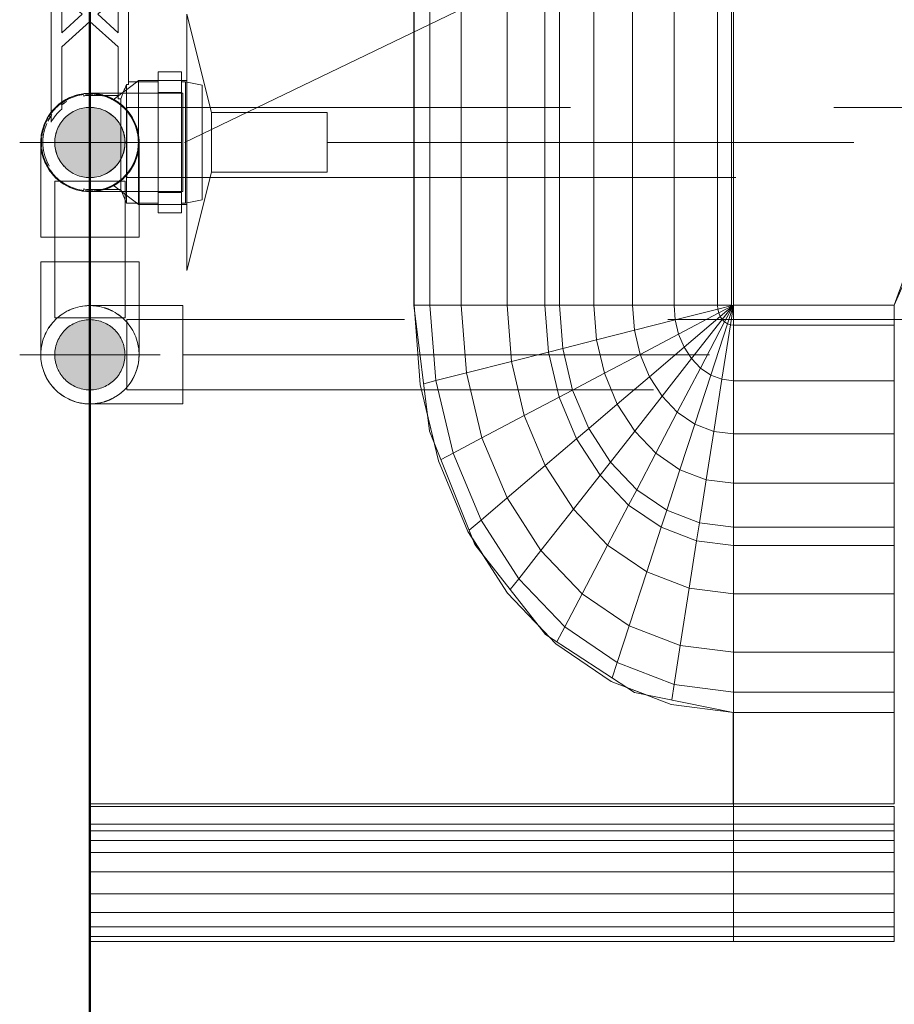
# Model space of a CAD drawing. Header units: millimetres. Extents: x 26623 to 48924, y 4737 to 39091.
# Tile 12 of 91: x 27403 to 27652, y 35551 to 35832. Entities that reach past the tile are written whole.
import ezdxf

# ---------------------------------------------------------------- set-up
doc = ezdxf.new("R2010")
doc.units = ezdxf.units.MM
for name, pattern in [('ADSK_Осевая', [700, 500, -100, 0, -100]), ('ADSK_Скрыто', [300, 150, -150]), ('ADSK_Штриховая_ш3 п1_5', [225, 150, -75])]:
    doc.linetypes.add(name, pattern=pattern)
for name, color, linetype, lineweight in [('A-DETL-____-HDLN', 90, 'ADSK_Скрыто', 9), ('A-DETL-____-MBND', 5, 'ADSK_Штриховая_ш3 п1_5', 20), ('A-PART-____-MCUT', 2, 'Continuous', 50), ('A-PART-____-OTLN', 2, 'Continuous', 20), ('A-WALL-____-MCUT', 113, 'Continuous', 50), ('A-WALL-____-OTLN', 113, 'Continuous', 20), ('M-EQPM-____-OTLN', 50, 'Continuous', 20), ('P-PIPE-____-CNTR', 3, 'ADSK_Осевая', 20), ('P-PIPE-____-IDEN', 2, 'Continuous', 20), ('P-PIPE-____-OTLN', 3, 'Continuous', 20)]:
    doc.layers.add(name, color=color, linetype=linetype, lineweight=lineweight)

# ---------------------------------------------------------------- blocks, each defined once
blk = doc.blocks.new('Прямая форма - Masonry Block - Structural-612727-В_Этаж 03_Водопровод')
at = {"layer": 'A-WALL-____-MCUT', "color": 9}
blk.add_line((4120, 400), (2381.5, 400), dxfattribs=at)
blk = doc.blocks.new('Прямая форма - SW - 004-612731-В_Этаж 03_Водопровод')
blk.add_blockref('Прямая форма - Masonry Block - Structural-612727-В_Этаж 03_Водопровод', (0, 0))
blk = doc.blocks.new('Family - Masonry Block - Structural-612733-В_Этаж 03_Водопровод')
at = {"layer": 'A-PART-____-MCUT', "color": 9}
blk.add_line((4120, 400), (2381.5, 400), dxfattribs=at)
blk = doc.blocks.new('Прямая форма - V line-609801-В_Этаж 03_Водопровод')
at = {"layer": 'M-EQPM-____-OTLN', "color": 253}
for p, q in [((-299.99, 0), (-299.99, -183.27)), ((-291.73, 0), (-291.73, -183.27)), ((-286.45, 0), (-286.45, -183.27)), ((-280.15, 0), (-280.15, -183.27)), ((-261.6, 0), (-261.6, -183.27)), ((-260.87, -183.24), (-260.87, 0)), ((-260.84, 0), (-260.84, -183.27)), ((-298.6, 0), (-298.6, -183.27)), ((-295.82, 0), (-295.82, -183.27)), ((-274.68, 0), (-274.68, -183.27)), ((-271.3, 0), (-271.3, -183.27)), ((-268.48, 0), (-268.48, -183.27)), ((-266.64, 0), (-266.64, -183.27)), ((-118.83, -92.28), (-154.66, -96.74)), ((-141.45, -94.07), (-118.83, -92.32)), ((-21.4, -92.28), (-118.83, -92.28)), ((-118.83, -92.32), (-21.39, -92.32)), ((-118.83, -96.84), (-118.83, -92.32)), ((-118.83, -92.32), (-118.83, -96.84)), ((-163.2, -99.24), (-141.45, -94.07)), ((-140.32, -98.51), (-141.2, -95.06)), ((-154.66, -96.74), (-186.98, -109.66)), ((-150.5, -96.22), (-157.58, -97.91)), ((-118.83, -96.84), (-140.32, -98.51)), ((-21.06, -96.84), (-118.83, -96.84)), ((-118.83, -105.76), (-118.83, -96.84)), ((-118.83, -96.84), (-118.83, -105.76)), ((-183.25, -107.65), (-163.2, -99.24)), ((-160.99, -103.42), (-162.8, -99.99)), ((-140.32, -98.51), (-160.99, -103.42)), ((-138.11, -107.25), (-140.32, -98.51)), ((-160.99, -103.42), (-180.04, -111.41)), ((-156.64, -111.66), (-160.99, -103.42)), ((-118.83, -105.76), (-138.11, -107.25)), ((-18.71, -105.76), (-118.83, -105.76)), ((-118.83, -118.79), (-118.83, -105.76)), ((-118.83, -105.76), (-118.83, -118.79)), ((-200.82, -118.96), (-183.25, -107.65)), ((-185.36, -109.01), (-189.8, -111.86)), ((-180.04, -111.41), (-182.92, -108.03)), ((-138.11, -107.25), (-156.64, -111.66)), ((-134.86, -120.03), (-138.11, -107.25)), ((-186.98, -109.66), (-212.64, -129.78)), ((-180.04, -111.41), (-196.74, -122.16)), ((-173.73, -118.82), (-180.04, -111.41)), ((-156.64, -111.66), (-173.73, -118.82)), ((-150.29, -123.7), (-156.64, -111.66)), ((-215.24, -132.74), (-200.82, -118.96)), ((-196.74, -122.16), (-199.83, -119.73)), ((-173.73, -118.82), (-188.7, -128.46)), ((-164.5, -129.66), (-173.73, -118.82)), ((-134.86, -120.03), (-150.29, -123.7)), ((-118.83, -118.79), (-134.86, -120.03)), ((-132.18, -130.59), (-134.86, -120.03)), ((-16.37, -118.79), (-118.83, -118.79)), ((-118.83, -129.56), (-118.83, -118.79)), ((-118.83, -118.79), (-118.83, -129.56)), ((-196.74, -122.16), (-210.44, -135.26)), ((-188.7, -128.46), (-196.74, -122.16)), ((-150.29, -123.7), (-164.5, -129.66)), ((-145.03, -133.65), (-150.29, -123.7)), ((-209.86, -127.6), (-213.45, -131.03)), ((-188.7, -128.46), (-200.99, -140.21)), ((-176.96, -137.68), (-188.7, -128.46)), ((-212.64, -129.78), (-229.11, -155.13)), ((-164.5, -129.66), (-176.96, -137.68)), ((-156.87, -138.61), (-164.5, -129.66)), ((-132.18, -130.59), (-145.03, -133.65)), ((-118.83, -129.56), (-132.18, -130.59)), ((-131.15, -134.66), (-132.18, -130.59)), ((-15, -129.56), (-118.83, -129.56)), ((-118.83, -133.71), (-118.83, -129.56)), ((-118.83, -129.56), (-118.83, -133.71)), ((-225.96, -148.47), (-215.24, -132.74)), ((-210.44, -135.26), (-214.73, -133.01)), ((-145.03, -133.65), (-156.87, -138.61)), ((-143.01, -137.48), (-145.03, -133.65)), ((-118.83, -133.71), (-131.15, -134.66)), ((-14.47, -133.71), (-118.83, -133.71)), ((-118.83, -143.5), (-118.83, -133.71)), ((-118.83, -133.71), (-118.83, -143.5)), ((-210.44, -135.26), (-220.62, -150.2)), ((-200.99, -140.21), (-210.44, -135.26)), ((-131.15, -134.66), (-143.01, -137.48)), ((-128.72, -144.27), (-131.15, -134.66)), ((-176.96, -137.68), (-187.18, -147.45)), ((-167.24, -145.29), (-176.96, -137.68)), ((-156.87, -138.61), (-167.24, -145.29)), ((-153.93, -142.06), (-156.87, -138.61)), ((-143.01, -137.48), (-153.93, -142.06)), ((-138.23, -146.53), (-143.01, -137.48)), ((-200.99, -140.21), (-210.13, -153.61)), ((-187.18, -147.45), (-200.99, -140.21)), ((-153.93, -142.06), (-163.51, -148.22)), ((-146.99, -150.2), (-153.93, -142.06)), ((-167.24, -145.29), (-175.76, -153.43)), ((-163.51, -148.22), (-167.24, -145.29)), ((-128.72, -144.27), (-138.23, -146.53)), ((-118.83, -143.5), (-128.72, -144.27)), ((-125.98, -155.06), (-128.72, -144.27)), ((-13.23, -143.5), (-118.83, -143.5)), ((-118.83, -154.51), (-118.83, -143.5)), ((-118.83, -143.5), (-118.83, -154.51)), ((-232.55, -165.53), (-225.96, -148.47)), ((-187.18, -147.45), (-194.78, -158.6)), ((-175.76, -153.43), (-187.18, -147.45)), ((-163.51, -148.22), (-171.37, -155.74)), ((-154.68, -155.15), (-163.51, -148.22)), ((-138.23, -146.53), (-146.99, -150.2)), ((-132.86, -156.7), (-138.23, -146.53)), ((-220.62, -150.2), (-226.89, -166.41)), ((-220.62, -150.2), (-224.98, -148.78)), ((-210.13, -153.61), (-220.62, -150.2)), ((-146.99, -150.2), (-154.68, -155.15)), ((-139.2, -159.35), (-146.99, -150.2)), ((-227.69, -152.95), (-229.73, -158.23)), ((-210.13, -153.61), (-215.75, -168.15)), ((-194.78, -158.6), (-210.13, -153.61)), ((-175.76, -153.43), (-182.09, -162.72)), ((-171.37, -155.74), (-175.76, -153.43)), ((-229.11, -155.13), (-234.78, -183.24)), ((-171.37, -155.74), (-177.21, -164.3)), ((-160.98, -161.18), (-171.37, -155.74)), ((-154.68, -155.15), (-160.98, -161.18)), ((-144.76, -162.93), (-154.68, -155.15)), ((-132.86, -156.7), (-139.2, -159.35)), ((-125.98, -155.06), (-132.86, -156.7)), ((-127.07, -167.67), (-132.86, -156.7)), ((-118.83, -154.51), (-125.98, -155.06)), ((-123.03, -166.71), (-125.98, -155.06)), ((-11.83, -154.51), (-118.83, -154.51)), ((-118.83, -166.38), (-118.83, -154.51)), ((-118.83, -154.51), (-118.83, -166.38)), ((-194.78, -158.6), (-199.45, -170.69)), ((-182.09, -162.72), (-194.78, -158.6)), ((-139.2, -159.35), (-144.76, -162.93)), ((-130.79, -169.23), (-139.2, -159.35)), ((-160.98, -161.18), (-165.67, -168.05)), ((-149.32, -167.29), (-160.98, -161.18)), ((-182.09, -162.72), (-185.98, -172.79)), ((-177.21, -164.3), (-182.09, -162.72)), ((-177.21, -164.3), (-180.8, -173.6)), ((-165.67, -168.05), (-177.21, -164.3)), ((-144.76, -162.93), (-149.32, -167.29)), ((-134.05, -171.33), (-144.76, -162.93)), ((-234.78, -183.27), (-232.55, -165.53)), ((-226.89, -166.41), (-231.25, -165.73)), ((-226.89, -166.41), (-229.01, -183.27)), ((-215.75, -168.15), (-226.89, -166.41)), ((-215.75, -168.15), (-217.65, -183.27)), ((-199.45, -170.69), (-215.75, -168.15)), ((-165.67, -168.05), (-168.55, -175.51)), ((-152.71, -172.26), (-165.67, -168.05)), ((-149.32, -167.29), (-152.71, -172.26)), ((-136.73, -173.89), (-149.32, -167.29)), ((-127.07, -167.67), (-130.79, -169.23)), ((-123.03, -166.71), (-127.07, -167.67)), ((-121.02, -179.12), (-127.07, -167.67)), ((-118.83, -166.38), (-123.03, -166.71)), ((-119.94, -178.86), (-123.03, -166.71)), ((-9.11, -166.38), (-118.83, -166.38)), ((-118.83, -178.78), (-118.83, -166.38)), ((-118.83, -166.38), (-118.83, -178.78)), ((-199.45, -170.69), (-201.03, -183.27)), ((-185.98, -172.79), (-199.45, -170.69)), ((-130.79, -169.23), (-134.05, -171.33)), ((-122.01, -179.53), (-130.79, -169.23)), ((-185.98, -172.79), (-187.3, -183.27)), ((-180.8, -173.6), (-185.98, -172.79)), ((-180.8, -173.6), (-182.02, -183.27)), ((-168.55, -175.51), (-180.8, -173.6)), ((-152.71, -172.26), (-154.8, -177.66)), ((-138.72, -176.81), (-152.71, -172.26)), ((-134.05, -171.33), (-136.73, -173.89)), ((-122.88, -180.09), (-134.05, -171.33)), ((-168.55, -175.51), (-169.53, -183.27)), ((-154.8, -177.66), (-168.55, -175.51)), ((-136.73, -173.89), (-138.72, -176.81)), ((-123.59, -180.77), (-136.73, -173.89)), ((-154.8, -177.66), (-155.5, -183.27)), ((-139.94, -179.98), (-154.8, -177.66)), ((-138.72, -176.81), (-139.94, -179.98)), ((-124.12, -181.55), (-138.72, -176.81)), ((-121.02, -179.12), (-122.01, -179.53)), ((-119.94, -178.86), (-121.02, -179.12)), ((-118.83, -183.27), (-121.02, -179.12)), ((-118.83, -178.78), (-119.94, -178.86)), ((-118.83, -183.27), (-119.94, -178.86)), ((118.83, -178.78), (-118.83, -178.78)), ((-118.83, -182.73), (-118.83, -178.78)), ((-118.83, -178.78), (-118.83, -182.73)), ((-139.94, -179.98), (-140.36, -183.27)), ((-124.45, -182.4), (-139.94, -179.98)), ((-124.12, -181.55), (-124.45, -182.4)), ((-123.59, -180.77), (-124.12, -181.55)), ((-118.83, -183.27), (-124.12, -181.55)), ((-122.88, -180.09), (-123.59, -180.77)), ((-118.83, -183.27), (-123.59, -180.77)), ((-122.01, -179.53), (-122.88, -180.09)), ((-118.83, -183.27), (-122.88, -180.09)), ((-118.83, -183.27), (-122.01, -179.53)), ((-299.99, -183.27), (-299.99, -229.09)), ((-299.99, -183.27), (-298.6, -183.27)), ((-298.6, -183.27), (-299.99, -183.27)), ((-298.6, -183.27), (-298.6, -229.09)), ((-298.6, -183.27), (-295.82, -183.27)), ((-295.82, -183.27), (-298.6, -183.27)), ((-295.82, -183.27), (-295.82, -229.09)), ((-295.82, -183.27), (-291.73, -183.27)), ((-291.73, -183.27), (-295.82, -183.27)), ((-291.73, -183.27), (-291.73, -229.09)), ((-291.73, -183.27), (-286.45, -183.27)), ((-286.45, -183.27), (-291.73, -183.27)), ((-286.45, -183.27), (-286.45, -229.09)), ((-286.45, -183.27), (-280.15, -183.27)), ((-280.15, -183.27), (-286.45, -183.27)), ((-280.15, -183.27), (-280.15, -229.09)), ((-280.15, -183.27), (-276.59, -183.27)), ((-276.59, -183.27), (-280.15, -183.27)), ((-276.59, -183.27), (-274.68, -183.27)), ((-274.68, -183.27), (-276.59, -183.27)), ((-274.68, -183.27), (-274.68, -229.09)), ((-274.68, -183.27), (-271.3, -183.27)), ((-271.3, -183.27), (-274.68, -183.27)), ((-271.3, -183.27), (-271.3, -229.09)), ((-271.3, -183.27), (-268.48, -183.27)), ((-268.48, -183.27), (-271.3, -183.27)), ((-268.48, -183.27), (-268.48, -229.09)), ((-268.48, -183.27), (-266.64, -183.27)), ((-266.64, -183.27), (-268.48, -183.27)), ((-266.64, -183.27), (-266.64, -229.09)), ((-266.64, -183.27), (-261.6, -183.27)), ((-261.6, -183.27), (-266.64, -183.27)), ((-261.6, -183.27), (-261.6, -229.09)), ((-261.6, -183.27), (-260.87, -183.27)), ((-260.87, -183.27), (-261.6, -183.27)), ((-234.78, -183.24), (-260.84, -183.24)), ((-260.84, -183.27), (-260.84, -229.09)), ((-260.84, -183.27), (-234.78, -183.27)), ((-229.01, -183.27), (-234.78, -183.27)), ((-234.78, -183.27), (-234.78, -229.09)), ((-234.78, -183.27), (-229.01, -183.27)), ((-217.65, -183.27), (-229.01, -183.27)), ((-229.01, -183.27), (-229.01, -229.09)), ((-229.01, -183.27), (-217.65, -183.27)), ((-201.03, -183.27), (-217.65, -183.27)), ((-217.65, -183.27), (-217.65, -229.09)), ((-217.65, -183.27), (-201.03, -183.27)), ((-187.3, -183.27), (-201.03, -183.27)), ((-201.03, -183.27), (-201.03, -229.09)), ((-201.03, -183.27), (-187.3, -183.27)), ((-182.02, -183.27), (-187.3, -183.27)), ((-187.3, -183.27), (-187.3, -229.09)), ((-187.3, -183.27), (-182.02, -183.27)), ((-169.53, -183.27), (-182.02, -183.27)), ((-182.02, -183.27), (-182.02, -229.09)), ((-182.02, -183.27), (-169.53, -183.27)), ((-155.5, -183.27), (-169.53, -183.27)), ((-169.53, -183.27), (-169.53, -229.09)), ((-169.53, -183.27), (-155.5, -183.27)), ((-140.36, -183.27), (-155.5, -183.27)), ((-155.5, -183.27), (-155.5, -229.09)), ((-155.5, -183.27), (-140.36, -183.27)), ((-124.56, -183.27), (-140.36, -183.27)), ((-140.36, -183.27), (-140.36, -229.09)), ((-140.36, -183.27), (-124.56, -183.27)), ((-124.45, -182.4), (-124.56, -183.27)), ((-118.83, -183.27), (-124.56, -183.27)), ((-124.56, -183.27), (-124.56, -229.09)), ((-124.56, -183.27), (-118.83, -183.27)), ((-118.83, -183.27), (-124.45, -182.4)), ((-118.83, -182.73), (-5.2, -182.73)), ((-7.32, -183.27), (-118.83, -183.27)), ((-118.83, -229.07), (-118.83, -183.27)), ((-118.83, -183.27), (-118.83, -229.07)), ((-298.6, -229.09), (-299.99, -229.09)), ((-295.82, -229.09), (-298.6, -229.09)), ((-291.73, -229.09), (-295.82, -229.09)), ((-286.45, -229.09), (-291.73, -229.09)), ((-280.15, -229.09), (-286.45, -229.09)), ((-276.59, -229.09), (-280.15, -229.09)), ((-274.68, -229.09), (-276.59, -229.09)), ((-271.3, -229.09), (-274.68, -229.09)), ((-268.48, -229.09), (-271.3, -229.09)), ((-266.64, -229.09), (-268.48, -229.09)), ((-261.6, -229.09), (-266.64, -229.09)), ((-234.78, -229.09), (-260.84, -229.09)), ((-229.01, -229.09), (-234.78, -229.09)), ((-217.65, -229.09), (-229.01, -229.09)), ((-201.03, -229.09), (-217.65, -229.09)), ((-187.3, -229.09), (-201.03, -229.09)), ((-182.02, -229.09), (-187.3, -229.09)), ((-169.53, -229.09), (-182.02, -229.09)), ((-155.5, -229.09), (-169.53, -229.09)), ((-140.36, -229.09), (-155.5, -229.09)), ((-124.56, -229.09), (-140.36, -229.09)), ((-118.83, -229.09), (-124.56, -229.09)), ((-118.83, -229.07), (-73.23, -249.09)), ((-49.02, -254.19), (-118.83, -229.09))]:
    blk.add_line(p, q, dxfattribs=at)
blk = doc.blocks.new('Прямая форма - FU - 054-612837-В_Этаж 03_Водопровод')
blk.add_blockref('Прямая форма - V line-609801-В_Этаж 03_Водопровод', (0, 0))
blk = doc.blocks.new('V line_ifc_RVT-1-В_Этаж 03_Водопровод')
at = {"layer": 'A-PART-____-OTLN', "color": 253, "lineweight": 20, "rotation": 270}
blk.add_blockref('Family - Masonry Block - Structural-612733-В_Этаж 03_Водопровод', (27023.24, 38987.63), dxfattribs=at)
at = {"layer": 'A-WALL-____-OTLN', "color": 253, "lineweight": 20, "rotation": 270}
blk.add_blockref('Прямая форма - SW - 004-612731-В_Этаж 03_Водопровод', (27023.24, 38987.63), dxfattribs=at)
at = {"layer": 'M-EQPM-____-OTLN', "color": 253, "lineweight": 20, "rotation": 90}
blk.add_blockref('Прямая форма - FU - 054-612837-В_Этаж 03_Водопровод', (27423.24, 35869.15), dxfattribs=at)
blk = doc.blocks.new('ADSK_Полипропилен_Отвод - Универсальный-V9-В_Этаж 03_Водопровод')
at = {"layer": 'P-PIPE-____-OTLN', "color": 220}
for p, q in [((27409.24, 35762.7), (27409.24, 35736.2)), ((27423.24, 35762.7), (27409.24, 35762.7)), ((27437.24, 35762.7), (27423.24, 35762.7)), ((27437.24, 35736.2), (27437.24, 35762.7))]:
    blk.add_line(p, q, dxfattribs=at)
for start, end in [(180, 259.1252), (270, 0), (260.9787, 270)]:
    blk.add_arc((27423.24, 35736.2), 14, start, end, dxfattribs=at)
blk = doc.blocks.new('VTp_724_0 Водорозетка двойная - VTp_724_0-V48-В_Этаж 03_Водопровод')
at = {"layer": 'A-DETL-____-HDLN'}
for p, q in [((-77.18, -8.8), (-67.82, -8.8)), ((67.82, -8.8), (77.19, -8.8))]:
    blk.add_line(p, q, dxfattribs=at)
at = {"layer": 'M-EQPM-____-OTLN'}
for p, q in [((66.71, 11), (-66.71, 11)), ((-62.98, 8), (-45.3, 8)), ((-45.3, 8), (-38.02, 0)), ((-36, 2.23), (-41.25, 8)), ((-41.25, 8), (-30.75, 8)), ((-30.75, 8), (-36, 2.23)), ((-33.98, 0), (-26.7, 8)), ((-26.7, 8), (-9.3, 8)), ((-9.3, 8), (-2.02, 0)), ((0, 2.23), (-5.25, 8)), ((-5.25, 8), (5.25, 8)), ((5.25, 8), (0, 2.23)), ((2.02, 0), (9.3, 8)), ((9.3, 8), (26.7, 8)), ((26.7, 8), (33.98, 0)), ((36, 2.23), (30.75, 8)), ((30.75, 8), (41.25, 8)), ((41.25, 8), (36, 2.23)), ((38.02, 0), (45.3, 8)), ((45.3, 8), (62.98, 8)), ((-85.9, 0), (-85.9, -8.8)), ((-59.1, -8), (-59.1, 0)), ((-38.02, 0), (-45.3, -8)), ((-26.7, -8), (-33.98, 0)), ((-2.02, 0), (-9.3, -8)), ((9.3, -8), (2.02, 0)), ((33.98, 0), (26.7, -8)), ((45.3, -8), (38.02, 0)), ((59.1, 0), (59.1, -8)), ((85.9, -8.8), (85.9, 0)), ((-41.25, -8), (-36, -2.23)), ((-36, -2.23), (-30.75, -8)), ((-5.25, -8), (0, -2.23)), ((0, -2.23), (5.25, -8)), ((30.75, -8), (36, -2.23)), ((36, -2.23), (41.25, -8)), ((-45.3, -8), (-60.07, -8)), ((-60.07, -8), (-60.07, -8.8)), ((-30.75, -8), (-41.25, -8)), ((-9.3, -8), (-26.7, -8)), ((5.25, -8), (-5.25, -8)), ((26.7, -8), (9.3, -8)), ((41.25, -8), (30.75, -8)), ((60.07, -8), (45.3, -8)), ((60.07, -8.8), (60.07, -8)), ((-85.9, -8.8), (-89.75, -10.4)), ((-89.75, -10.4), (-89.75, -19.4)), ((-89.75, -10.4), (-55.99, -10.4)), ((-85.9, -8.8), (-77.23, -8.8)), ((-67.77, -8.8), (-60.07, -8.8)), ((-55.99, -10.4), (-55.99, -11)), ((-55.99, -11), (55.99, -11)), ((-55.25, -19.4), (-55.25, -11)), ((55.25, -11), (55.25, -19.4)), ((55.99, -10.4), (89.75, -10.4)), ((55.99, -11), (55.99, -10.4)), ((60.07, -8.8), (67.77, -8.8)), ((77.23, -8.8), (85.9, -8.8)), ((89.75, -10.4), (85.9, -8.8)), ((89.75, -19.4), (89.75, -10.4)), ((-92.58, -19.4), (-86.7, -19.4)), ((-92.58, -26.1), (-92.58, -19.4)), ((-86.7, -19.4), (-72.5, -19.4)), ((-86.7, -26.1), (-86.7, -19.4)), ((-72.5, -19.4), (-58.3, -19.4)), ((-72.5, -26.1), (-72.5, -19.4)), ((-58.3, -19.4), (-52.42, -19.4)), ((-58.3, -19.4), (-58.3, -26.1)), ((-52.42, -26.1), (-52.42, -19.4)), ((52.42, -19.4), (58.3, -19.4)), ((52.42, -26.1), (52.42, -19.4)), ((58.3, -19.4), (72.5, -19.4)), ((58.3, -26.1), (58.3, -19.4)), ((72.5, -19.4), (86.7, -19.4)), ((72.5, -26.1), (72.5, -19.4)), ((86.7, -19.4), (92.58, -19.4)), ((86.7, -19.4), (86.7, -26.1)), ((92.58, -26.1), (92.58, -19.4)), ((-86.7, -26.1), (-92.58, -26.1)), ((-89.75, -26.1), (-89.75, -27.2)), ((-89.75, -27.2), (-88.85, -32)), ((-89.75, -27.2), (-55.25, -27.2)), ((-72.5, -26.1), (-86.7, -26.1)), ((-58.3, -26.1), (-72.5, -26.1)), ((-52.42, -26.1), (-58.3, -26.1)), ((-56.15, -32), (-55.25, -27.2)), ((-55.25, -27.2), (-55.25, -26.1)), ((58.3, -26.1), (52.42, -26.1)), ((55.25, -26.1), (55.25, -27.2)), ((55.25, -27.2), (56.15, -32)), ((55.25, -27.2), (89.75, -27.2)), ((72.5, -26.1), (58.3, -26.1)), ((86.7, -26.1), (72.5, -26.1)), ((92.58, -26.1), (86.7, -26.1)), ((88.85, -32), (89.75, -27.2)), ((89.75, -27.2), (89.75, -26.1)), ((-88.85, -32), (-56.15, -32)), ((56.15, -32), (88.85, -32))]:
    blk.add_line(p, q, dxfattribs=at)
for centre, radius, start, end in [((-72.5, 0), 13.4, 66.3511, 120), ((-72.5, 0), 13.4, 53.6935, 63.1064), ((72.5, 0), 13.4, 116.8936, 126.3065), ((72.5, 0), 13.4, 71.891, 113.6489), ((-72.5, 0), 13.4, 32.6742, 37.0264), ((-72.5, 0), 13.4, 31.2223, 36.9182), ((-72.5, 0), 13.4, 29.2091, 36.6564), ((72.5, 0), 13.4, 143.3436, 150.7909), ((72.5, 0), 13.4, 143.0818, 148.7777), ((72.5, 0), 13.4, 142.9736, 147.3258), ((-72.5, 0), 13.4, 171.7848, 180), ((-72.5, 0), 13.4, 360, 8.1679), ((-72.5, 0), 13.4, 0, 7.4391), ((72.5, 0), 13.4, 171.8321, 180), ((72.5, 0), 13.4, 172.5609, 180), ((72.5, 0), 13.4, 0, 8.2152), ((-212.07, -402.15), 421.7, 68.2764, 68.8715), ((212.07, -402.15), 421.7, 111.1285, 111.7236)]:
    blk.add_arc(centre, radius, start, end, dxfattribs=at)
for points in [[(-66.71, 11), (-65.99, 10.62), (-64.66, 9.75), (-63.51, 8.62), (-62.98, 8)], [(62.98, 8), (63.51, 8.62), (64.66, 9.75), (65.99, 10.62), (66.71, 11)]]:
    blk.add_open_spline(points, degree=3, dxfattribs=at)
blk = doc.blocks.new('ADSK_Полипропилен_Отвод - Универсальный-V4-В_Этаж 03_Водопровод')
at = {"layer": 'A-DETL-____-HDLN', "color": 210}
for p, q in [((27449.74, 35810.65), (27423.24, 35810.65)), ((27449.74, 35796.65), (27449.74, 35810.65)), ((27412.26, 35805.33), (27412.62, 35805.77)), ((27423.24, 35806.65), (27423.24, 35786.65)), ((27449.74, 35782.65), (27449.74, 35796.65)), ((27423.62, 35782.65), (27449.74, 35782.65))]:
    blk.add_line(p, q, dxfattribs=at)
at = {"layer": 'A-DETL-____-HDLN', "color": 210, "flags": 128}
for points in [[(27417, 35809.18), (27417.51, 35809.42), (27418.03, 35809.64), (27418.55, 35809.84)], [(27420.71, 35810.42), (27421.26, 35810.51), (27421.82, 35810.58), (27422.38, 35810.62)], [(27414.2, 35807.34), (27414.64, 35807.7), (27415.09, 35808.03), (27415.55, 35808.35)], [(27409.44, 35794.27), (27409.36, 35794.82), (27409.3, 35795.38)], [(27410.64, 35790.55), (27410.4, 35791.06), (27410.19, 35791.58), (27410, 35792.1)], [(27412.78, 35787.35), (27412.45, 35787.73), (27412.1, 35788.17), (27411.77, 35788.62)], [(27415.33, 35785.09), (27414.88, 35785.42), (27414.44, 35785.76), (27414.01, 35786.12)], [(27418.84, 35783.36), (27418.31, 35783.55), (27417.79, 35783.75), (27417.28, 35783.98)], [(27422.12, 35782.69), (27421.56, 35782.75), (27421.01, 35782.83), (27420.46, 35782.93)]]:
    blk.add_lwpolyline(points, dxfattribs=at)
at = {"layer": 'A-DETL-____-HDLN', "color": 210}
for radius, start, end in [(14, 75, 142.0851), (14, 74.2133, 75), (14, 60, 73.1492), (14, 0, 60), (10, 90, 270), (10, 30, 90), (10, 28.6074, 30), (10, 15, 27.6317), (10, 345, 15), (14, 286.8508, 0), (10, 332.3647, 345), (10, 270, 330), (10, 330, 331.4021), (14, 285, 285.7867)]:
    blk.add_arc((27423.24, 35796.65), radius, start, end, dxfattribs=at)
for points in [[(27425.93, 35810.39), (27425.04, 35810.56), (27424.13, 35810.65), (27423.24, 35810.65)], [(27431.09, 35785.05), (27431.29, 35785.19), (27431.69, 35785.48), (27432.28, 35785.95), (27432.85, 35786.46), (27433.22, 35786.83), (27433.4, 35787.02)], [(27424.68, 35782.72), (27425.1, 35782.77), (27425.51, 35782.83), (27425.93, 35782.91)]]:
    blk.add_open_spline(points, degree=3, dxfattribs=at)
for points, knots in [([(27429.64, 35809.1), (27429.29, 35809.28), (27428.56, 35809.62), (27427.82, 35809.89), (27427.44, 35810.01)], [0.6543136, 0.6543136, 0.6543136, 0.6543136, 0.7142857, 0.7758908, 0.7758908, 0.7758908, 0.7758908]), ([(27433.4, 35806.28), (27433.22, 35806.47), (27432.85, 35806.84), (27432.09, 35807.52), (27431.49, 35807.97), (27431.09, 35808.24)], [0.4285714, 0.4285714, 0.4285714, 0.4285714, 0.4642857, 0.5, 0.5714286, 0.5714286, 0.5714286, 0.5714286]), ([(27427.44, 35783.29), (27427.82, 35783.41), (27428.56, 35783.68), (27429.29, 35784.02), (27429.64, 35784.2)], [0.2241092, 0.2241092, 0.2241092, 0.2241092, 0.2857143, 0.3456864, 0.3456864, 0.3456864, 0.3456864])]:
    blk.add_open_spline(points, degree=3, knots=knots, dxfattribs=at)
at = {"layer": 'A-DETL-____-MBND', "color": 220, "flags": 128}
for points in [[(27411.6, 35804.43), (27411.92, 35804.89), (27412.26, 35805.33)], [(27410.08, 35801.44), (27410.29, 35801.96), (27410.51, 35802.48), (27410.75, 35802.98)], [(27409.27, 35797.62), (27409.32, 35798.18), (27409.4, 35798.73), (27409.49, 35799.28)]]:
    blk.add_lwpolyline(points, dxfattribs=at)
blk = doc.blocks.new('PP-R Вентиль с хромированной рукояткой Белый - PP-R Вентиль с хромированной рукояткой Белый-V10-В_Этаж 03_Водопровод')
at = {"layer": 'A-DETL-____-HDLN', "color": 210}
for p, q in [((27436.46, 35813.85), (27432.87, 35811.08)), ((27437.04, 35814.3), (27436.59, 35813.95)), ((27437.04, 35814.03), (27437.04, 35796.65)), ((27449.29, 35814.3), (27442.69, 35814.3)), ((27450.84, 35813.78), (27450.84, 35779.43)), ((27432.72, 35810.96), (27429.9, 35808.79)), ((27437.04, 35796.65), (27437.04, 35779)), ((27429.9, 35784.51), (27431.47, 35783.3)), ((27431.6, 35783.2), (27432.2, 35782.74)), ((27432.36, 35782.62), (27436.46, 35779.45)), ((27436.59, 35779.35), (27437.04, 35779)), ((27437.04, 35779), (27437.19, 35779)), ((27442.69, 35779), (27449.29, 35779))]:
    blk.add_line(p, q, dxfattribs=at)
for radius, start, end in [(13.8, 97.3449, 135), (13.8, 90, 95.256), (13.8, 86.099, 90), (13.8, 45, 84.9944), (13.8, 135, 148.2744), (10, 90, 270), (10, 270, 90), (13.8, 38.3417, 45), (13.8, 322.6408, 37.3648), (13.8, 149.3791, 172.6551), (13.8, 174.2884, 180), (13.8, 180, 185.7116), (13.8, 187.3449, 225), (13.8, 275.0056, 321.6527), (13.8, 225, 262.6551), (13.8, 264.2884, 270), (13.8, 270, 273.901)]:
    blk.add_arc((27423.24, 35796.65), radius, start, end, dxfattribs=at)
for points, knots in [([(27437.04, 35796.65), (27437.04, 35797.62), (27436.89, 35799), (27436.52, 35800.46), (27436.26, 35801.24), (27436.05, 35801.8), (27435.82, 35802.34), (27435.49, 35803.02), (27435.06, 35803.8), (27434.59, 35804.51), (27434.21, 35805.02), (27433.83, 35805.51), (27433.34, 35806.07), (27432.56, 35806.85), (27431.83, 35807.47), (27431.18, 35807.94), (27430.57, 35808.35), (27430.13, 35808.61), (27429.93, 35808.72), (27429.87, 35808.75), (27429.93, 35808.72), (27430.03, 35808.67), (27430.1, 35808.63)], [0, 0, 0, 0, 0.0555556, 0.0833333, 0.0972222, 0.1111111, 0.125, 0.1388889, 0.1666667, 0.1944444, 0.2083333, 0.2222222, 0.25, 0.2777778, 0.3333333, 0.3611111, 0.3888889, 0.4444444, 0.4722222, 0.5, 0.5277778, 0.5555556, 0.5555556, 0.5555556, 0.5555556]), ([(27436.04, 35801.8), (27436.12, 35801.62), (27436.26, 35801.24), (27436.51, 35800.46), (27436.67, 35799.83), (27436.76, 35799.4)], [0.88888889, 0.88888889, 0.88888889, 0.88888889, 0.90277778, 0.91666667, 0.94444444, 0.94444444, 0.94444444, 0.94444444]), ([(27430.1, 35784.67), (27430.03, 35784.63), (27429.93, 35784.58), (27429.87, 35784.55), (27429.93, 35784.58), (27430.13, 35784.69), (27430.57, 35784.95), (27431.18, 35785.36), (27431.83, 35785.83), (27432.56, 35786.44), (27433.34, 35787.23), (27433.83, 35787.79), (27434.21, 35788.27), (27434.59, 35788.79), (27435.06, 35789.5), (27435.49, 35790.28), (27435.82, 35790.96), (27436.05, 35791.5), (27436.26, 35792.06), (27436.52, 35792.84), (27436.89, 35794.29), (27437.04, 35795.68), (27437.04, 35796.65)], [0.4444444, 0.4444444, 0.4444444, 0.4444444, 0.4722222, 0.5, 0.5277778, 0.5555556, 0.6111111, 0.6388889, 0.6666667, 0.7222222, 0.75, 0.7777778, 0.7916667, 0.8055556, 0.8333333, 0.8611111, 0.875, 0.8888889, 0.9027778, 0.9166667, 0.9444444, 1, 1, 1, 1]), ([(27436.76, 35793.89), (27436.67, 35793.46), (27436.51, 35792.84), (27436.26, 35792.06), (27436.12, 35791.68), (27436.04, 35791.5)], [0.05555556, 0.05555556, 0.05555556, 0.05555556, 0.08333333, 0.09722222, 0.11111111, 0.11111111, 0.11111111, 0.11111111])]:
    blk.add_open_spline(points, degree=3, knots=knots, dxfattribs=at)
at = {"layer": 'P-PIPE-____-OTLN', "color": 220}
for p, q in [((27457.84, 35805.15), (27450.84, 35833.15)), ((27450.84, 35833.15), (27450.84, 35813.82)), ((27442.64, 35814.3), (27437.04, 35814.3)), ((27437.04, 35814.3), (27437.04, 35814.03)), ((27450.84, 35814.3), (27449.34, 35814.3)), ((27490.84, 35805.15), (27457.84, 35805.15)), ((27457.84, 35805.15), (27457.84, 35788.15)), ((27490.84, 35788.15), (27490.84, 35805.15)), ((27450.84, 35760.15), (27457.84, 35788.15)), ((27457.84, 35788.15), (27490.84, 35788.15)), ((27437.24, 35779), (27442.64, 35779)), ((27449.34, 35779), (27450.84, 35779)), ((27450.84, 35779.38), (27450.84, 35760.15))]:
    blk.add_line(p, q, dxfattribs=at)
blk = doc.blocks.new('ADSK_Полипропилен_Отвод - Универсальный-V14-В_Этаж 03_Водопровод')
at = {"layer": 'A-DETL-____-HDLN', "color": 210}
for p, q in [((27437.09, 35750.2), (27423.24, 35750.2)), ((27423.24, 35746.2), (27423.24, 35726.2)), ((27421.01, 35722.38), (27420.46, 35722.48))]:
    blk.add_line(p, q, dxfattribs=at)
at = {"layer": 'A-DETL-____-HDLN', "color": 210, "flags": 128}
for points in [[(27417, 35748.73), (27417.51, 35748.97), (27418.03, 35749.19), (27418.55, 35749.39)], [(27420.71, 35749.97), (27421.26, 35750.06), (27421.82, 35750.13), (27422.38, 35750.17)], [(27411.6, 35743.98), (27411.92, 35744.44), (27412.26, 35744.88), (27412.62, 35745.32)], [(27414.2, 35746.89), (27414.64, 35747.25), (27415.09, 35747.58), (27415.55, 35747.9)], [(27410.08, 35740.99), (27410.29, 35741.51), (27410.51, 35742.03), (27410.75, 35742.53)], [(27409.27, 35737.17), (27409.32, 35737.73), (27409.4, 35738.28), (27409.49, 35738.83)]]:
    blk.add_lwpolyline(points, dxfattribs=at)
at = {"layer": 'A-DETL-____-HDLN', "color": 210}
for radius, start, end in [(14, 1.5599, 178.4401), (10, 90, 270), (10, 270, 90), (14, 259.3288, 260.7751)]:
    blk.add_arc((27423.24, 35736.2), radius, start, end, dxfattribs=at)
blk.add_open_spline([(27425.93, 35749.94), (27425.04, 35750.11), (27424.13, 35750.2), (27423.24, 35750.2)], degree=3, dxfattribs=at)
for points, knots in [([(27429.64, 35748.65), (27429.29, 35748.83), (27428.56, 35749.17), (27427.82, 35749.44), (27427.44, 35749.56)], [0.6543136, 0.6543136, 0.6543136, 0.6543136, 0.7142857, 0.7758908, 0.7758908, 0.7758908, 0.7758908]), ([(27433.4, 35745.83), (27433.22, 35746.02), (27432.85, 35746.39), (27432.09, 35747.07), (27431.49, 35747.52), (27431.09, 35747.79)], [0.4285714, 0.4285714, 0.4285714, 0.4285714, 0.4642857, 0.5, 0.5714286, 0.5714286, 0.5714286, 0.5714286])]:
    blk.add_open_spline(points, degree=3, knots=knots, dxfattribs=at)
at = {"layer": 'A-DETL-____-MBND', "color": 220}
for p, q in [((27449.74, 35750.2), (27437.14, 35750.2)), ((27449.74, 35736.2), (27449.74, 35750.2)), ((27449.74, 35722.2), (27449.74, 35736.2)), ((27423.24, 35722.2), (27449.74, 35722.2))]:
    blk.add_line(p, q, dxfattribs=at)
at = {"layer": 'A-DETL-____-MBND', "color": 220, "flags": 128}
for points in [[(27409.44, 35733.82), (27409.36, 35734.37), (27409.3, 35734.93)], [(27410.64, 35730.1), (27410.4, 35730.61), (27410.19, 35731.13), (27410, 35731.65)], [(27412.81, 35726.86), (27412.45, 35727.28), (27412.1, 35727.72), (27411.77, 35728.17)], [(27415.33, 35724.64), (27414.88, 35724.97), (27414.44, 35725.31), (27414.01, 35725.67)], [(27418.84, 35722.91), (27418.31, 35723.1), (27417.79, 35723.3), (27417.28, 35723.53)], [(27422.12, 35722.24), (27421.56, 35722.3), (27421.01, 35722.38)]]:
    blk.add_lwpolyline(points, dxfattribs=at)
at = {"layer": 'A-DETL-____-MBND', "color": 220}
for start, end in [(180, 259.1252), (260.9787, 0)]:
    blk.add_arc((27423.24, 35736.2), 14, start, end, dxfattribs=at)
for points in [[(27431.09, 35724.6), (27431.29, 35724.74), (27431.69, 35725.03), (27432.28, 35725.5), (27432.85, 35726.01), (27433.22, 35726.38), (27433.4, 35726.57)], [(27423.24, 35722.2), (27424.13, 35722.2), (27425.04, 35722.29), (27425.93, 35722.46)]]:
    blk.add_open_spline(points, degree=3, dxfattribs=at)
blk.add_open_spline([(27427.44, 35722.84), (27427.82, 35722.96), (27428.56, 35723.23), (27429.29, 35723.57), (27429.64, 35723.75)], degree=3, knots=[0.2241092, 0.2241092, 0.2241092, 0.2241092, 0.2857143, 0.3456864, 0.3456864, 0.3456864, 0.3456864], dxfattribs=at)

msp = doc.modelspace()

# ---------------------------------------------------------------- hatches: boundary and pattern name
at = {"layer": 'P-PIPE-____-OTLN'}
for points in [[(27423.24, 35786.65), (27426.7, 35787.35), (27428.24, 35787.99), (27430.31, 35789.58), (27431.9, 35791.65), (27432.9, 35794.06), (27433.24, 35796.65), (27432.9, 35799.24), (27431.9, 35801.65), (27430.31, 35803.72), (27428.23, 35805.31), (27425.83, 35806.31), (27423.24, 35806.65), (27420.65, 35806.31), (27418.24, 35805.31), (27416.17, 35803.72), (27414.58, 35801.65), (27413.54, 35798.92), (27413.24, 35796.65), (27413.58, 35794.06), (27414.58, 35791.65), (27416.17, 35789.58), (27419.78, 35787.35), (27420.65, 35786.99)], [(27423.24, 35786.65), (27426.7, 35787.35), (27428.24, 35787.99), (27430.31, 35789.58), (27431.9, 35791.65), (27432.9, 35794.06), (27433.24, 35796.65), (27432.9, 35799.24), (27431.9, 35801.65), (27430.31, 35803.72), (27428.23, 35805.31), (27425.83, 35806.31), (27423.24, 35806.65), (27420.65, 35806.31), (27418.24, 35805.31), (27416.17, 35803.72), (27414.58, 35801.65), (27413.54, 35798.92), (27413.24, 35796.65), (27413.58, 35794.06), (27414.58, 35791.65), (27416.17, 35789.58), (27419.78, 35787.35), (27420.65, 35786.99)], [(27423.24, 35726.2), (27425.83, 35726.54), (27428.24, 35727.54), (27430.61, 35729.51), (27431.9, 35731.2), (27432.9, 35733.61), (27433.24, 35736.2), (27432.9, 35738.79), (27431.9, 35741.2), (27430.31, 35743.27), (27428.23, 35744.86), (27425.83, 35745.86), (27423.24, 35746.2), (27420.65, 35745.86), (27418.24, 35744.86), (27416.17, 35743.27), (27414.58, 35741.2), (27413.58, 35738.79), (27413.24, 35736.2), (27413.58, 35733.61), (27415.87, 35729.51), (27416.17, 35729.13), (27418.24, 35727.54), (27420.65, 35726.54)]]:
    msp.add_hatch(color=256, dxfattribs=at).paths.add_polyline_path(points)

# ---------------------------------------------------------------- linework, layer by layer
at = {"layer": 'A-DETL-____-HDLN', "color": 210}
for p, q in [((27457.38, 35806.65), (27433.74, 35806.65)), ((27433.74, 35806.65), (27433.74, 35786.65)), ((27437.24, 35785.65), (27437.24, 35796.65)), ((27414.67, 35785.65), (27413.24, 35785.65)), ((27433.24, 35785.65), (27414.82, 35785.65)), ((27433.24, 35780.49), (27433.24, 35785.65)), ((27433.74, 35786.65), (27457.19, 35786.65)), ((27437.24, 35779.45), (27437.24, 35785.65)), ((27413.24, 35746.7), (27433.24, 35746.7)), ((27437.19, 35746.2), (27433.74, 35746.2)), ((27433.74, 35746.2), (27433.74, 35727.09)), ((27433.74, 35726.92), (27433.74, 35726.2))]:
    msp.add_line(p, q, dxfattribs=at)
for radius, start, end in [(14, 90, 142.216), (14, 75, 90), (14, 74.2133, 75), (14, 60, 73.1492), (14, 286.8508, 60), (10, 90, 270), (10, 30, 90), (10, 148.2714, 154.6377), (10, 25.3623, 31.7286), (10, 28.6074, 30), (10, 162.846, 166.7999), (10, 15, 27.6317), (10, 13.2001, 17.154), (10, 345, 15), (10, 177.4255, 183.9746), (10, 356.0254, 2.5745), (10, 192.0116, 198.5939), (10, 332.3647, 345), (10, 341.4061, 347.9884), (10, 206.6074, 213.1961), (10, 270, 330), (10, 326.8039, 333.3926), (10, 330, 331.4021), (10, 221.217, 227.7867), (10, 236.3839, 241.7689), (10, 312.2133, 318.783), (14, 285, 285.7867)]:
    msp.add_arc((27423.24, 35796.65), radius, start, end, dxfattribs=at)
at = {"layer": 'A-DETL-____-MBND', "color": 220}
for p, q in [((28235.13, 35806.65), (27457.43, 35806.65)), ((27490.84, 35796.65), (27738.71, 35796.65)), ((27457.24, 35786.65), (28235.13, 35786.65)), ((27737.84, 35746.2), (27437.24, 35746.2)), ((27449.74, 35736.2), (27721.84, 35736.2)), ((27433.74, 35726.2), (27737.84, 35726.2))]:
    msp.add_line(p, q, dxfattribs=at)
at = {"layer": 'P-PIPE-____-CNTR', "color": 220}
for p, q in [((27423.24, 35776.65), (27423.24, 35816.65)), ((27423.24, 35776.65), (27423.24, 35816.65)), ((27423.24, 35776.65), (27423.24, 35816.65)), ((27403.24, 35796.65), (27443.24, 35796.65)), ((27403.24, 35796.65), (27443.24, 35796.65)), ((27403.24, 35796.65), (27443.24, 35796.65)), ((27423.24, 35769.65), (27423.24, 35762.7)), ((27423.24, 35716.2), (27423.24, 35756.2)), ((27403.24, 35736.2), (27443.24, 35736.2))]:
    msp.add_line(p, q, dxfattribs=at)
at = {"layer": 'P-PIPE-____-IDEN'}
msp.add_line((27450.14, 35796.65), (29169.39, 36625.42), dxfattribs=at)
at = {"layer": 'P-PIPE-____-OTLN', "color": 220}
for p, q in [((27409.24, 35796.65), (27409.24, 35785.65)), ((27409.24, 35785.65), (27409.24, 35769.65)), ((27413.24, 35785.65), (27413.24, 35746.7)), ((27433.24, 35746.7), (27433.24, 35780.36)), ((27437.24, 35769.65), (27437.24, 35779.4)), ((27409.24, 35769.65), (27423.24, 35769.65)), ((27423.24, 35769.65), (27437.24, 35769.65))]:
    msp.add_line(p, q, dxfattribs=at)
for start, end in [(142.4196, 270), (270, 285)]:
    msp.add_arc((27423.24, 35796.65), 14, start, end, dxfattribs=at)

# ---------------------------------------------------------------- block references
at = {"lineweight": 9}
msp.add_blockref('V line_ifc_RVT-1-В_Этаж 03_Водопровод', (0, 0), dxfattribs=at)
at = {"layer": 'A-DETL-____-HDLN', "rotation": 89.99999999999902}
msp.add_blockref('VTp_724_0 Водорозетка двойная - VTp_724_0-V48-В_Этаж 03_Водопровод', (27423.24, 35869.15), dxfattribs=at)
at = {"layer": 'A-DETL-____-HDLN', "color": 210}
for name in ['PP-R Вентиль с хромированной рукояткой Белый - PP-R Вентиль с хромированной рукояткой Белый-V10-В_Этаж 03_Водопровод', 'ADSK_Полипропилен_Отвод - Универсальный-V4-В_Этаж 03_Водопровод', 'ADSK_Полипропилен_Отвод - Универсальный-V14-В_Этаж 03_Водопровод']:
    msp.add_blockref(name, (0, 0), dxfattribs=at)
at = {"layer": 'P-PIPE-____-OTLN', "color": 220}
msp.add_blockref('ADSK_Полипропилен_Отвод - Универсальный-V9-В_Этаж 03_Водопровод', (0, 0), dxfattribs=at)

doc.saveas('drawing.dxf')
